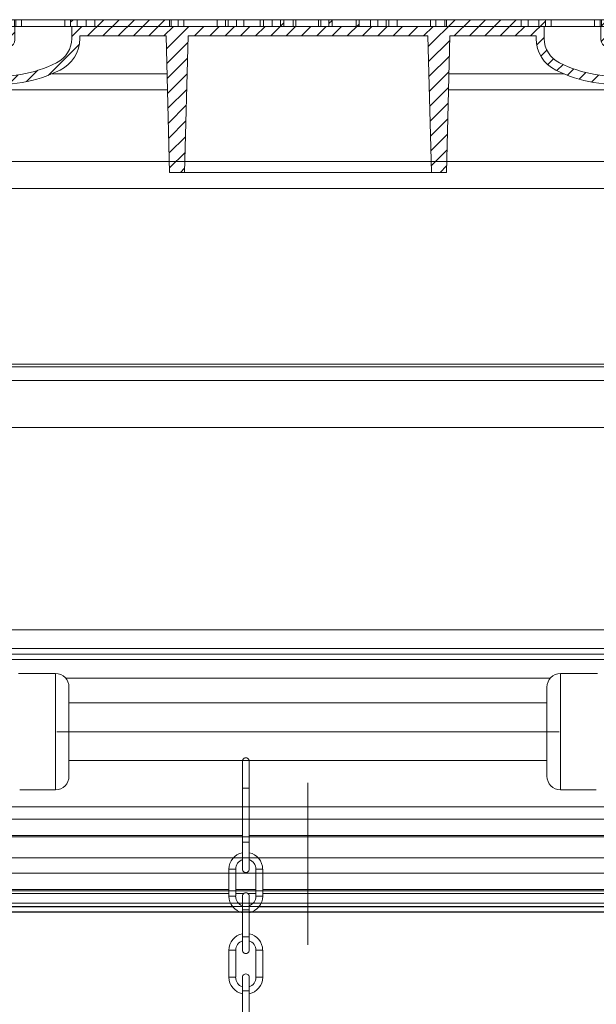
# Model space of a CAD drawing. Extents: x 193 to 943, y 26 to 526.
# Tile 179 of 207: x 353 to 364, y 127 to 145. Entities that reach past the tile are written whole.
import ezdxf
from ezdxf.lldxf.tags import DXFTag

# ---------------------------------------------------------------- set-up
doc = ezdxf.new("R2010")
doc.units = 0
doc.layers.get('0').update_dxf_attribs({"lineweight": 25})
doc.layers.add('KG4_HLS_S_____ZEICHNEN_SWG', color=7, linetype='grob', lineweight=70, true_color=0x99724c)
doc.layers.add('KG4_HLS_ZEICHNEN_SW', color=7, linetype='Continuous', lineweight=35, true_color=0x99724c)
doc.layers.add('KG4_HLS_SYA', color=7, linetype='Continuous', lineweight=25)
doc.layers.add('KG4_HLS_TEXTE', color=7, linetype='Continuous', lineweight=13)
tags = doc.linetypes.add('grob', pattern=[14, 3, -8, 3]).pattern_tags.tags
tags[8:9] = [DXFTag(74, 4), DXFTag(75, 0), DXFTag(340, '0'), DXFTag(46, 0.0), DXFTag(50, 0.0), DXFTag(44, 0.0), DXFTag(45, 0.0)]
tags[6:7] = [DXFTag(74, 4), DXFTag(75, 0), DXFTag(340, '0'), DXFTag(46, 0.0), DXFTag(50, 0.0), DXFTag(44, 0.0), DXFTag(45, 0.0)]
tags[4:5] = [DXFTag(74, 4), DXFTag(75, 0), DXFTag(340, '0'), DXFTag(46, 0.0), DXFTag(50, 0.0), DXFTag(44, 0.0), DXFTag(45, 0.0)]
tags = doc.linetypes.add('STRICHPUNKT2', pattern=[12.7, 6.35, -3.175, 0, -3.175]).pattern_tags.tags
tags[10:11] = [DXFTag(74, 4), DXFTag(75, 0), DXFTag(340, '0'), DXFTag(46, 0.0), DXFTag(50, 0.0), DXFTag(44, 0.0), DXFTag(45, 0.0)]
tags[8:9] = [DXFTag(74, 4), DXFTag(75, 0), DXFTag(340, '0'), DXFTag(46, 0.0), DXFTag(50, 0.0), DXFTag(44, 0.0), DXFTag(45, 0.0)]
tags[6:7] = [DXFTag(74, 4), DXFTag(75, 0), DXFTag(340, '0'), DXFTag(46, 0.0), DXFTag(50, 0.0), DXFTag(44, 0.0), DXFTag(45, 0.0)]
tags[4:5] = [DXFTag(74, 4), DXFTag(75, 0), DXFTag(340, '0'), DXFTag(46, 0.0), DXFTag(50, 0.0), DXFTag(44, 0.0), DXFTag(45, 0.0)]

# ---------------------------------------------------------------- blocks, each defined once
blk = doc.blocks.new('Kreis-A069HVUC7N', base_point=(357.374, 131.184))
at = {"color": 0, "lineweight": -2}
blk.add_ellipse((357.436, 131.184), major_axis=(0.0625, 0), ratio=1, start_param=0, end_param=3.141593, dxfattribs=at)
blk = doc.blocks.new('Kreis-A069HVUE7N', base_point=(357.374, 129.121))
at = {"color": 0, "lineweight": -2}
blk.add_ellipse((357.436, 129.184), major_axis=(-0.0625, 0), ratio=1, start_param=0, end_param=3.141593, dxfattribs=at)
blk = doc.blocks.new('Kreis-A069HVVS7N', base_point=(357.499, 127.684))
at = {"color": 0, "lineweight": -2}
blk.add_ellipse((357.436, 127.684), major_axis=(0.188, 0), ratio=1, start_param=0, end_param=1.230959, dxfattribs=at)
blk = doc.blocks.new('Kreis-A069HVVU7N', base_point=(357.249, 127.684))
at = {"color": 0, "lineweight": -2}
blk.add_ellipse((357.436, 127.684), major_axis=(-0.062, 0.177), ratio=1, start_param=0, end_param=1.230959, dxfattribs=at)
blk = doc.blocks.new('Kreis-A069HVVW7N', base_point=(357.124, 127.684))
at = {"color": 0, "lineweight": -2}
blk.add_ellipse((357.436, 127.684), major_axis=(-0.063, 0.306), ratio=1, start_param=0, end_param=1.369438, dxfattribs=at)
blk = doc.blocks.new('Kreis-A069HVVY7N', base_point=(357.499, 127.684))
at = {"color": 0, "lineweight": -2}
blk.add_ellipse((357.436, 127.684), major_axis=(0.312, 0), ratio=1, start_param=0, end_param=1.369438, dxfattribs=at)
blk = doc.blocks.new('Kreis-A069HVW07N', base_point=(357.249, 127.007))
at = {"color": 0, "lineweight": -2}
blk.add_ellipse((357.436, 127.184), major_axis=(-0.188, 0), ratio=1, start_param=0, end_param=1.230959, dxfattribs=at)
blk = doc.blocks.new('Kreis-A069HVW27N', base_point=(357.499, 127.007))
at = {"color": 0, "lineweight": -2}
blk.add_ellipse((357.436, 127.184), major_axis=(0.062, -0.177), ratio=1, start_param=0, end_param=1.230959, dxfattribs=at)
blk = doc.blocks.new('Kreis-A069HVW47N', base_point=(357.499, 126.878))
at = {"color": 0, "lineweight": -2}
blk.add_ellipse((357.436, 127.184), major_axis=(0.063, -0.306), ratio=1, start_param=0, end_param=1.369438, dxfattribs=at)
blk = doc.blocks.new('Kreis-A069HVW67N', base_point=(357.124, 126.878))
at = {"color": 0, "lineweight": -2}
blk.add_ellipse((357.436, 127.184), major_axis=(-0.312, 0), ratio=1, start_param=0, end_param=1.369438, dxfattribs=at)
blk = doc.blocks.new('Kreis-A069HVW87N', base_point=(357.249, 128.507))
at = {"color": 0, "lineweight": -2}
blk.add_ellipse((357.436, 128.684), major_axis=(-0.188, 0), ratio=1, start_param=0, end_param=1.230959, dxfattribs=at)
blk = doc.blocks.new('Kreis-A069HVWA7N', base_point=(357.499, 128.507))
at = {"color": 0, "lineweight": -2}
blk.add_ellipse((357.436, 128.684), major_axis=(0.062, -0.177), ratio=1, start_param=0, end_param=1.230959, dxfattribs=at)
blk = doc.blocks.new('Kreis-A069HVWC7N', base_point=(357.499, 128.378))
at = {"color": 0, "lineweight": -2}
blk.add_ellipse((357.436, 128.684), major_axis=(0.063, -0.306), ratio=1, start_param=0, end_param=1.369438, dxfattribs=at)
blk = doc.blocks.new('Kreis-A069HVWE7N', base_point=(357.124, 128.378))
at = {"color": 0, "lineweight": -2}
blk.add_ellipse((357.436, 128.684), major_axis=(-0.312, 0), ratio=1, start_param=0, end_param=1.369438, dxfattribs=at)
blk = doc.blocks.new('Kreis-A069HVWG7N', base_point=(357.499, 129.184))
at = {"color": 0, "lineweight": -2}
blk.add_ellipse((357.436, 129.184), major_axis=(0.188, 0), ratio=1, start_param=0, end_param=1.230959, dxfattribs=at)
blk = doc.blocks.new('Kreis-A069HVWI7N', base_point=(357.249, 129.184))
at = {"color": 0, "lineweight": -2}
blk.add_ellipse((357.436, 129.184), major_axis=(-0.062, 0.177), ratio=1, start_param=0, end_param=1.230959, dxfattribs=at)
blk = doc.blocks.new('Kreis-A069HVWK7N', base_point=(357.124, 129.184))
at = {"color": 0, "lineweight": -2}
blk.add_ellipse((357.436, 129.184), major_axis=(-0.063, 0.306), ratio=1, start_param=0, end_param=1.369438, dxfattribs=at)
blk = doc.blocks.new('Kreis-A069HVWM7N', base_point=(357.499, 129.184))
at = {"color": 0, "lineweight": -2}
blk.add_ellipse((357.436, 129.184), major_axis=(0.312, 0), ratio=1, start_param=0, end_param=1.369438, dxfattribs=at)
blk = doc.blocks.new('Kreis-A069HVWW7N', base_point=(357.374, 127.184))
at = {"color": 0, "lineweight": -2}
blk.add_ellipse((357.436, 127.184), major_axis=(0.0625, 0), ratio=1, start_param=0, end_param=3.141593, dxfattribs=at)
blk = doc.blocks.new('Kreis-A069HVX07N', base_point=(357.374, 127.621))
at = {"color": 0, "lineweight": -2}
blk.add_ellipse((357.436, 127.684), major_axis=(-0.0625, 0), ratio=1, start_param=0, end_param=3.141593, dxfattribs=at)
blk = doc.blocks.new('Kreis-A069HVX27N', base_point=(357.374, 128.684))
at = {"color": 0, "lineweight": -2}
blk.add_ellipse((357.436, 128.684), major_axis=(0.0625, 0), ratio=1, start_param=0, end_param=3.141593, dxfattribs=at)
blk = doc.blocks.new('Blockreferenz-A069I1DM7N', base_point=(346.087, 138.529))
at = {"color": 0, "lineweight": -2}
for p, q in [((366.353, 141.779), (350.822, 141.779)), ((346.087, 138.529), (371.087, 138.529))]:
    blk.add_line(p, q, dxfattribs=at)
blk = doc.blocks.new('Blockreferenz-A069I1DO7N', base_point=(348.775, 141.779))
at = {"color": 0, "lineweight": -2}
for p, q in [((350.837, 143.604), (355.986, 143.604)), ((361.189, 143.604), (366.337, 143.604)), ((350.575, 141.779), (366.6, 141.779))]:
    blk.add_line(p, q, dxfattribs=at)
blk = doc.blocks.new('Blockreferenz-A069I1DS7N', base_point=(350.062, 142.079))
at = {"color": 8, "lineweight": 5, "true_color": 0x808080}
for p, q in [((350.075, 144.416), (350.564, 144.904)), ((350.085, 144.142), (350.846, 144.904)), ((350.129, 143.904), (351.129, 144.904)), ((353.03, 144.825), (353.109, 144.904)), ((354.192, 144.856), (354.24, 144.904)), ((354.506, 144.604), (354.806, 144.904)), ((354.789, 144.604), (355.089, 144.904)), ((355.072, 144.604), (355.372, 144.904)), ((355.355, 144.604), (355.655, 144.904)), ((355.638, 144.604), (355.938, 144.904)), ((358.976, 144.832), (359.032, 144.887)), ((360.813, 144.405), (361.312, 144.904)), ((361.294, 144.604), (361.594, 144.904)), ((361.577, 144.604), (361.877, 144.904)), ((361.86, 144.604), (362.16, 144.904)), ((362.143, 144.604), (362.443, 144.904)), ((362.709, 144.604), (362.983, 144.878)), ((364.024, 144.788), (364.14, 144.904)), ((365.12, 143.904), (366.12, 144.904)), ((365.403, 143.904), (366.403, 144.904)), ((365.686, 143.904), (366.686, 144.904)), ((365.815, 144.882), (365.837, 144.904)), ((350.066, 144.689), (350.156, 144.779)), ((350.412, 143.904), (351.329, 144.82)), ((350.695, 143.904), (351.57, 144.779)), ((350.978, 143.904), (351.853, 144.779)), ((351.261, 143.904), (352.136, 144.779)), ((351.543, 143.904), (352.418, 144.779)), ((351.826, 143.904), (352.701, 144.779)), ((352.109, 143.904), (352.984, 144.779)), ((352.94, 144.452), (353.162, 144.674)), ((354.212, 144.593), (354.398, 144.779)), ((355.92, 144.604), (356.095, 144.779)), ((355.966, 144.367), (356.378, 144.779)), ((356.486, 144.604), (356.661, 144.779)), ((356.769, 144.604), (356.944, 144.779)), ((357.052, 144.604), (357.227, 144.779)), ((357.335, 144.604), (357.51, 144.779)), ((357.617, 144.604), (357.792, 144.779)), ((357.9, 144.604), (358.075, 144.779)), ((358.183, 144.604), (358.365, 144.786)), ((358.466, 144.604), (358.641, 144.779)), ((358.749, 144.604), (358.924, 144.779)), ((359.032, 144.604), (359.207, 144.779)), ((359.314, 144.604), (359.532, 144.822)), ((359.597, 144.604), (359.772, 144.779)), ((359.88, 144.604), (360.055, 144.779)), ((360.163, 144.604), (360.338, 144.779)), ((360.446, 144.604), (360.621, 144.779)), ((360.729, 144.604), (360.904, 144.779)), ((362.426, 144.604), (362.601, 144.779)), ((364.017, 144.498), (364.298, 144.779)), ((364.314, 144.512), (364.581, 144.779)), ((364.323, 144.239), (364.864, 144.779)), ((364.332, 143.965), (365.146, 144.779)), ((364.554, 143.904), (365.429, 144.779)), ((364.663, 143.73), (365.712, 144.779)), ((365.968, 143.904), (366.843, 144.779)), ((366.251, 143.904), (367.112, 144.765)), ((360.82, 144.13), (361.213, 144.522)), ((362.823, 144.436), (362.962, 144.575)), ((352.348, 143.86), (352.856, 144.368)), ((353.776, 143.874), (354.354, 144.452)), ((355.973, 144.091), (356.364, 144.482)), ((362.899, 144.229), (363.011, 144.34)), ((366.534, 143.904), (367.102, 144.472)), ((355.981, 143.816), (356.357, 144.192)), ((360.827, 143.854), (361.205, 144.232)), ((363.026, 144.073), (363.132, 144.179)), ((366.817, 143.904), (367.091, 144.178)), ((352.675, 143.904), (352.846, 144.075)), ((353.377, 143.758), (353.586, 143.967)), ((360.834, 143.578), (361.197, 143.941)), ((363.197, 143.961), (363.309, 144.073)), ((363.394, 143.876), (363.511, 143.992)), ((352.503, 143.732), (352.635, 143.864)), ((352.76, 143.706), (352.909, 143.855)), ((353.048, 143.712), (353.218, 143.882)), ((355.988, 143.54), (356.349, 143.901)), ((363.606, 143.805), (363.729, 143.927)), ((363.835, 143.75), (363.965, 143.88)), ((364.083, 143.715), (364.224, 143.856)), ((364.355, 143.705), (364.512, 143.862)), ((355.995, 143.265), (356.341, 143.611)), ((360.842, 143.303), (361.19, 143.651)), ((356.002, 142.989), (356.334, 143.32)), ((360.849, 143.027), (361.182, 143.36)), ((356.01, 142.713), (356.326, 143.03)), ((360.856, 142.751), (361.175, 143.07)), ((356.017, 142.438), (356.318, 142.739)), ((360.863, 142.476), (361.167, 142.78)), ((360.871, 142.2), (361.159, 142.489)), ((356.024, 142.162), (356.311, 142.449)), ((356.224, 142.079), (356.303, 142.158)), ((361.032, 142.079), (361.152, 142.199))]:
    blk.add_line(p, q, dxfattribs=at)
at = {"color": 0, "lineweight": -2}
for p, q in [((350.342, 144.779), (350.342, 144.904)), ((350.342, 144.904), (352.657, 144.904)), ((351.329, 144.779), (351.329, 144.904)), ((351.357, 144.779), (351.357, 144.904)), ((351.441, 144.779), (351.441, 144.904)), ((351.594, 144.779), (351.594, 144.904)), ((351.624, 144.779), (351.624, 144.904)), ((351.749, 144.779), (351.749, 144.904)), ((352.523, 144.779), (352.523, 144.904)), ((352.657, 144.779), (352.657, 144.904)), ((352.658, 144.904), (352.833, 144.904)), ((352.712, 144.779), (352.712, 144.904)), ((352.833, 144.779), (352.833, 144.904)), ((352.834, 144.904), (358.78, 144.904)), ((352.861, 144.779), (352.861, 144.904)), ((353.03, 144.779), (353.03, 144.904)), ((353.151, 144.779), (353.151, 144.904)), ((353.176, 144.779), (353.176, 144.904)), ((353.284, 144.779), (353.284, 144.904)), ((354.084, 144.779), (354.084, 144.904)), ((354.192, 144.779), (354.192, 144.904)), ((354.313, 144.779), (354.313, 144.904)), ((354.48, 144.779), (354.48, 144.904)), ((354.642, 144.779), (354.642, 144.904)), ((356.026, 144.779), (356.026, 144.904)), ((356.051, 144.779), (356.051, 144.904)), ((356.186, 144.779), (356.186, 144.904)), ((356.291, 144.779), (356.291, 144.904)), ((356.904, 144.779), (356.904, 144.904)), ((357.058, 144.779), (357.058, 144.904)), ((357.107, 144.779), (357.107, 144.904)), ((357.265, 144.779), (357.265, 144.904)), ((357.399, 144.779), (357.399, 144.904)), ((357.701, 144.779), (357.701, 144.904)), ((357.762, 144.779), (357.762, 144.904)), ((357.921, 144.779), (357.921, 144.904)), ((358.079, 144.779), (358.079, 144.904)), ((358.14, 144.779), (358.14, 144.904)), ((358.31, 144.779), (358.31, 144.904)), ((358.365, 144.779), (358.365, 144.904)), ((358.78, 144.779), (358.78, 144.904)), ((358.78, 144.904), (358.828, 144.904)), ((358.828, 144.779), (358.828, 144.904)), ((358.828, 144.904), (360.957, 144.904)), ((358.976, 144.779), (358.976, 144.904)), ((359.032, 144.779), (359.032, 144.904)), ((359.477, 144.779), (359.477, 144.904)), ((359.532, 144.779), (359.532, 144.904)), ((359.745, 144.779), (359.745, 144.904)), ((359.879, 144.779), (359.879, 144.904)), ((360.036, 144.779), (360.036, 144.904)), ((360.085, 144.779), (360.085, 144.904)), ((360.24, 144.779), (360.24, 144.904)), ((360.853, 144.779), (360.853, 144.904)), ((360.957, 144.779), (360.957, 144.904)), ((360.958, 144.904), (366.801, 144.904)), ((361.124, 144.779), (361.124, 144.904)), ((361.149, 144.904), (361.149, 144.779)), ((362.533, 144.904), (362.533, 144.779)), ((362.663, 144.779), (362.663, 144.904)), ((362.862, 144.779), (362.862, 144.904)), ((362.983, 144.779), (362.983, 144.904)), ((363.091, 144.779), (363.091, 144.904)), ((363.891, 144.779), (363.891, 144.904)), ((363.999, 144.779), (363.999, 144.904)), ((364.024, 144.904), (364.024, 144.779)), ((364.145, 144.904), (364.145, 144.779)), ((364.227, 144.779), (364.227, 144.904)), ((364.256, 144.779), (364.256, 144.904)), ((364.398, 144.779), (364.398, 144.904)), ((364.475, 144.779), (364.475, 144.904)), ((364.614, 144.779), (364.614, 144.904)), ((365.387, 144.779), (365.387, 144.904)), ((365.507, 144.779), (365.507, 144.904)), ((365.563, 144.779), (365.563, 144.904)), ((365.702, 144.779), (365.702, 144.904)), ((365.787, 144.779), (365.787, 144.904)), ((365.815, 144.779), (365.815, 144.904)), ((366.801, 144.779), (366.801, 144.904)), ((350.062, 144.779), (350.093, 143.904)), ((350.342, 144.779), (350.062, 144.779)), ((353.03, 144.779), (351.329, 144.779)), ((353.151, 144.779), (354.212, 144.779)), ((353.162, 144.779), (353.162, 144.529)), ((354.212, 144.554), (354.212, 144.779)), ((354.642, 144.779), (354.313, 144.779)), ((357.701, 144.779), (356.026, 144.779)), ((358.079, 144.779), (357.762, 144.779)), ((358.079, 144.783), (358.14, 144.844)), ((358.31, 144.779), (358.14, 144.779)), ((358.976, 144.779), (358.365, 144.779)), ((359.477, 144.779), (359.032, 144.779)), ((361.149, 144.779), (359.532, 144.779)), ((362.862, 144.779), (362.533, 144.779)), ((362.962, 144.779), (362.962, 144.554)), ((362.962, 144.779), (364.024, 144.779)), ((364.012, 144.776), (364.015, 144.779)), ((364.012, 144.529), (364.012, 144.779)), ((365.815, 144.779), (364.145, 144.779)), ((367.112, 144.779), (366.801, 144.779)), ((367.112, 144.779), (367.082, 143.904)), ((352.861, 144.523), (352.84, 143.904)), ((352.872, 143.904), (352.892, 144.507)), ((354.362, 144.554), (354.362, 144.604)), ((355.96, 144.604), (354.362, 144.604)), ((355.96, 144.604), (356.026, 142.079)), ((356.367, 144.604), (356.301, 142.079)), ((360.808, 144.604), (356.367, 144.604)), ((360.808, 144.604), (360.874, 142.079)), ((361.215, 144.604), (361.149, 142.079)), ((362.812, 144.604), (361.215, 144.604)), ((362.812, 144.604), (362.812, 144.554)), ((364.283, 144.507), (364.303, 143.904)), ((364.314, 144.523), (364.334, 143.904)), ((352.328, 143.904), (350.093, 143.904)), ((352.872, 143.904), (352.501, 143.904)), ((355.978, 143.904), (353.852, 143.904)), ((363.323, 143.904), (361.196, 143.904)), ((364.674, 143.904), (364.303, 143.904)), ((367.082, 143.904), (364.847, 143.904)), ((356.026, 142.079), (361.149, 142.079))]:
    blk.add_line(p, q, dxfattribs=at)
for centre, major_axis, end_param in [((352.821, 144.404), (0.108, 0.063), 0.718501), ((353.037, 144.529), (-0.108, -0.063), 2.615494), ((353.712, 144.554), (0.221, -0.449), 1.114084), ((353.712, 144.554), (0.287, -0.583), 1.114084), ((363.462, 144.554), (-0.65, 0), 1.114084), ((363.462, 144.554), (-0.5, 0), 1.114084), ((364.137, 144.529), (-0.125, 0), 2.615494), ((364.354, 144.404), (-0.04, 0.118), 0.718501), ((352.852, 146.304), (-0.296, -2.583), 0.570961), ((352.852, 146.304), (-0.279, -2.434), 0.570961), ((364.322, 146.304), (-1.147, -2.334), 0.570961), ((364.322, 146.304), (-1.08, -2.199), 0.570961), ((352.587, 143.994), (-0.26, -0.09), 1.121992), ((352.587, 143.994), (-0.0864, -0.0903), 0.649326), ((364.587, 143.994), (0.014, -0.124), 0.649326), ((364.587, 143.994), (0.031, -0.273), 1.121992)]:
    blk.add_ellipse(centre, major_axis=major_axis, ratio=1, start_param=0, end_param=end_param, dxfattribs=at)
blk = doc.blocks.new('Kreis-A069I1EO7N', base_point=(353.912, 132.554))
at = {"color": 0, "lineweight": -2}
blk.add_ellipse((353.912, 132.554), major_axis=(0.25, 0), ratio=1, start_param=0, end_param=1.570796, dxfattribs=at)
blk = doc.blocks.new('Kreis-A069I1EQ7N', base_point=(353.912, 130.654))
at = {"color": 0, "lineweight": -2}
blk.add_ellipse((353.912, 130.904), major_axis=(0, -0.25), ratio=1, start_param=0, end_param=1.570796, dxfattribs=at)
blk = doc.blocks.new('Kreis-A069I1ES7N', base_point=(363.012, 132.554))
at = {"color": 0, "lineweight": -2}
blk.add_ellipse((363.262, 132.554), major_axis=(0, 0.25), ratio=1, start_param=0, end_param=1.570796, dxfattribs=at)
blk = doc.blocks.new('Kreis-A069I1EU7N', base_point=(363.012, 130.654))
at = {"color": 0, "lineweight": -2}
blk.add_ellipse((363.262, 130.904), major_axis=(-0.25, 0), ratio=1, start_param=0, end_param=1.570796, dxfattribs=at)
blk = doc.blocks.new('Polylinie-A069I1I47N', base_point=(332.762, 137.355))
at = {"color": 0, "linetype": 'ByBlock', "lineweight": -2, "ltscale": 0.13}
for p, q in [((332.762, 142.279), (437.03, 142.279)), ((437.03, 137.355), (332.762, 137.355))]:
    blk.add_line(p, q, dxfattribs=at)

msp = doc.modelspace()

# ---------------------------------------------------------------- linework, layer by layer
at = {"layer": 'KG4_HLS_S_____ZEICHNEN_SWG', "color": 7, "linetype": 'Continuous', "lineweight": 9, "ltscale": 0.13}
for p, q in [((371.125, 138.479), (346.05, 138.479)), ((370.156, 133.166), (347.019, 133.166)), ((353.229, 132.804), (353.912, 132.804)), ((363.262, 132.804), (363.946, 132.804)), ((354.162, 130.904), (354.162, 132.554)), ((363.012, 132.554), (363.012, 130.904)), ((354.162, 132.265), (363.012, 132.265)), ((354.162, 131.193), (363.012, 131.193)), ((353.249, 130.654), (353.912, 130.654)), ((363.262, 130.654), (363.925, 130.654)), ((368.837, 130.339), (348.337, 130.339)), ((368.837, 130.111), (348.337, 130.111)), ((348.337, 129.392), (368.837, 129.392)), ((368.837, 129.111), (348.337, 129.111)), ((348.337, 128.392), (368.837, 128.392))]:
    msp.add_line(p, q, dxfattribs=at)
at = {"layer": 'KG4_HLS_S_____ZEICHNEN_SWG', "color": 9, "linetype": 'Continuous', "lineweight": 9, "ltscale": 0.13, "true_color": 0xc0c0c0}
for p, q in [((368.837, 138.229), (348.337, 138.229)), ((348.337, 133.615), (368.837, 133.615)), ((348.022, 133.266), (369.153, 133.266)), ((369.153, 133.066), (348.022, 133.066)), ((353.912, 130.654), (353.912, 132.804)), ((363.074, 132.718), (354.101, 132.718)), ((363.262, 132.804), (363.262, 130.654))]:
    msp.add_line(p, q, dxfattribs=at)
at = {"layer": 'KG4_HLS_S_____ZEICHNEN_SWG', "color": 7, "linetype": 'STRICHPUNKT2', "lineweight": 5, "ltscale": 0.13}
msp.add_line((363.237, 131.729), (353.937, 131.729), dxfattribs=at)
at = {"layer": 'KG4_HLS_SYA', "color": 8, "linetype": 'Continuous', "lineweight": 9, "ltscale": 0.13, "true_color": 0x808080}
for p, q in [((357.374, 130.684), (357.374, 131.184)), ((357.499, 131.184), (357.499, 130.684)), ((357.374, 129.684), (357.374, 130.684)), ((357.374, 130.684), (357.499, 130.684)), ((357.499, 130.684), (357.499, 129.684)), ((357.374, 129.184), (357.374, 129.684)), ((357.374, 129.684), (357.499, 129.684)), ((357.499, 129.684), (357.499, 129.184)), ((357.124, 128.684), (357.124, 129.184)), ((357.124, 129.184), (357.249, 129.184)), ((357.249, 129.184), (357.249, 128.684)), ((357.624, 128.684), (357.624, 129.184)), ((357.749, 129.184), (357.624, 129.184)), ((357.749, 129.184), (357.749, 128.684)), ((357.124, 128.736), (347.986, 128.736)), ((357.124, 128.684), (357.249, 128.684)), ((357.402, 128.736), (357.249, 128.736)), ((357.374, 128.434), (357.374, 128.684)), ((357.624, 128.736), (357.471, 128.736)), ((357.499, 128.684), (357.499, 128.434)), ((357.749, 128.684), (357.624, 128.684)), ((369.149, 128.736), (357.749, 128.736)), ((370.355, 128.558), (346.82, 128.558)), ((369.455, 128.494), (347.72, 128.494)), ((348.224, 128.487), (357.194, 128.487)), ((357.679, 128.487), (368.908, 128.487)), ((347.812, 128.394), (369.362, 128.394)), ((357.374, 127.934), (357.374, 128.434)), ((357.499, 128.434), (357.374, 128.434)), ((357.499, 128.434), (357.499, 127.934)), ((357.374, 127.684), (357.374, 127.934)), ((357.499, 127.934), (357.374, 127.934)), ((357.499, 127.934), (357.499, 127.684)), ((357.124, 127.184), (357.124, 127.684)), ((357.124, 127.684), (357.249, 127.684)), ((357.249, 127.684), (357.249, 127.184)), ((357.624, 127.184), (357.624, 127.684)), ((357.749, 127.684), (357.624, 127.684)), ((357.749, 127.684), (357.749, 127.184)), ((357.124, 127.184), (357.249, 127.184)), ((357.374, 126.934), (357.374, 127.184)), ((357.499, 127.184), (357.499, 126.934)), ((357.749, 127.184), (357.624, 127.184)), ((357.374, 126.434), (357.374, 126.934)), ((357.499, 126.934), (357.374, 126.934)), ((357.499, 126.934), (357.499, 126.434))]:
    msp.add_line(p, q, dxfattribs=at)
at = {"layer": 'KG4_HLS_SYA', "color": 7, "linetype": 'STRICHPUNKT2', "lineweight": 5, "ltscale": 0.13}
msp.add_line((358.587, 127.782), (358.587, 130.782), dxfattribs=at)
at = {"layer": 'KG4_HLS_SYA', "color": 7, "linetype": 'Continuous', "lineweight": 9, "ltscale": 0.13}
for p, q in [((346.587, 129.782), (370.587, 129.782)), ((346.98, 129.807), (357.374, 129.807)), ((357.499, 129.807), (370.153, 129.807)), ((346.587, 128.782), (370.587, 128.782)), ((346.98, 128.807), (357.124, 128.807)), ((357.249, 128.807), (357.624, 128.807)), ((357.749, 128.807), (370.153, 128.807))]:
    msp.add_line(p, q, dxfattribs=at)
at = {"layer": 'KG4_HLS_TEXTE', "color": 8, "linetype": 'STRICHPUNKT2', "lineweight": 9, "ltscale": 0.13, "true_color": 0x808080}
msp.add_line((272.082, 144.779), (426.668, 144.779), dxfattribs=at)

# ---------------------------------------------------------------- block references
at = {"layer": 'KG4_HLS_SYA', "lineweight": 9, "ltscale": 0.13}
for name, p in [('Blockreferenz-A069I1DO7N', (348.775, 141.779)), ('Blockreferenz-A069I1DS7N', (350.062, 142.079)), ('Polylinie-A069I1I47N', (332.762, 137.355)), ('Blockreferenz-A069I1DM7N', (346.087, 138.529))]:
    msp.add_blockref(name, p, dxfattribs=at)
at = {"layer": 'KG4_HLS_SYA', "color": 8, "linetype": 'Continuous', "lineweight": 9, "ltscale": 0.13, "true_color": 0x808080}
for name, p in [('Kreis-A069HVUC7N', (357.374, 131.184)), ('Kreis-A069HVWK7N', (357.124, 129.184)), ('Kreis-A069HVWM7N', (357.499, 129.184)), ('Kreis-A069HVWI7N', (357.249, 129.184)), ('Kreis-A069HVUE7N', (357.374, 129.121)), ('Kreis-A069HVWG7N', (357.499, 129.184)), ('Kreis-A069HVWE7N', (357.124, 128.378)), ('Kreis-A069HVW87N', (357.249, 128.507)), ('Kreis-A069HVX27N', (357.374, 128.684)), ('Kreis-A069HVWA7N', (357.499, 128.507)), ('Kreis-A069HVWC7N', (357.499, 128.378)), ('Kreis-A069HVVW7N', (357.124, 127.684)), ('Kreis-A069HVVY7N', (357.499, 127.684)), ('Kreis-A069HVVU7N', (357.249, 127.684)), ('Kreis-A069HVVS7N', (357.499, 127.684)), ('Kreis-A069HVX07N', (357.374, 127.621)), ('Kreis-A069HVW67N', (357.124, 126.878)), ('Kreis-A069HVW07N', (357.249, 127.007)), ('Kreis-A069HVWW7N', (357.374, 127.184)), ('Kreis-A069HVW27N', (357.499, 127.007)), ('Kreis-A069HVW47N', (357.499, 126.878))]:
    msp.add_blockref(name, p, dxfattribs=at)
at = {"layer": 'KG4_HLS_ZEICHNEN_SW', "color": 7, "linetype": 'Continuous', "lineweight": 9, "ltscale": 0.13}
for name, p in [('Kreis-A069I1EO7N', (353.912, 132.554)), ('Kreis-A069I1ES7N', (363.012, 132.554)), ('Kreis-A069I1EQ7N', (353.912, 130.654)), ('Kreis-A069I1EU7N', (363.012, 130.654))]:
    msp.add_blockref(name, p, dxfattribs=at)

doc.saveas('drawing.dxf')
